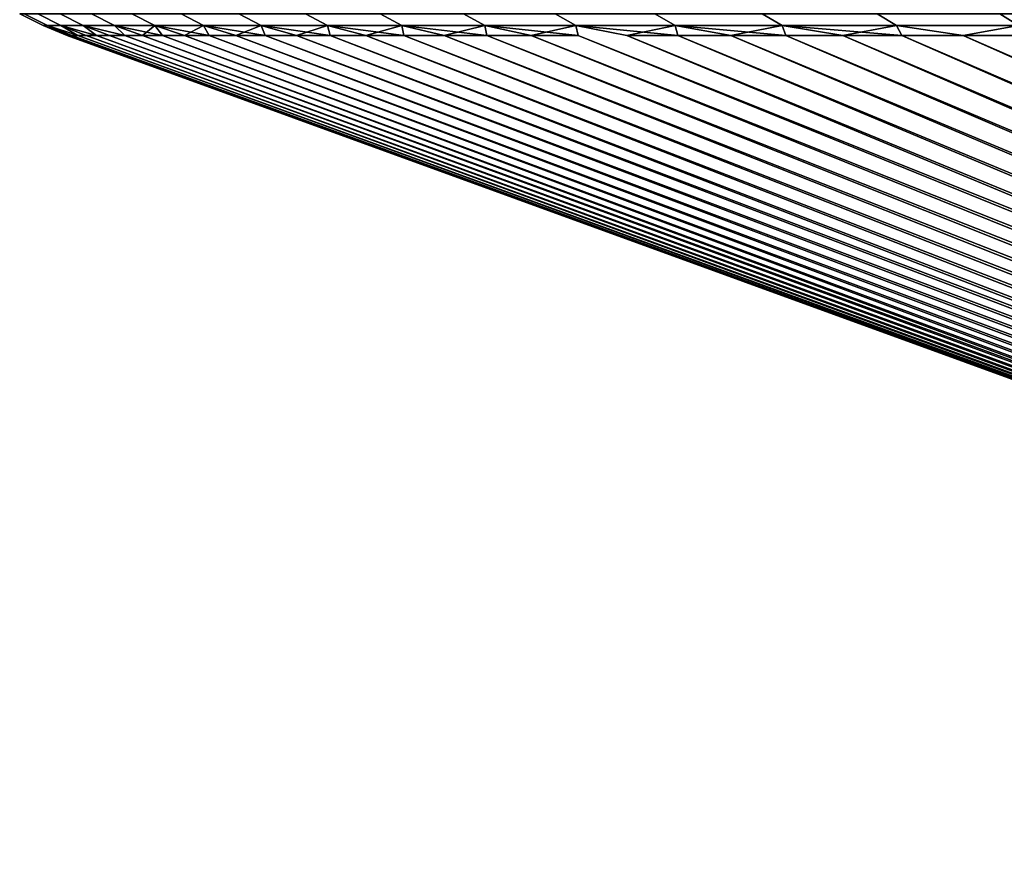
# Model space of a CAD drawing. Header units: metres. Extents: x -109 to 109, y -342 to 66.
# Tile 231 of 256: x 45.67 to 51.74, y 57.57 to 62.7. Entities that reach past the tile are written whole.
import ezdxf

# ---------------------------------------------------------------- set-up
doc = ezdxf.new("R2010")
doc.units = ezdxf.units.M
doc.layers.add('solid_K_24_62_16_000B91', color=7, linetype='CONTINUOUS')

msp = doc.modelspace()

# ---------------------------------------------------------------- linework, layer by layer
at = {"layer": 'solid_K_24_62_16_000B91'}
for points in [[(45.665127, 62.739212), (45.692909, 62.739212, -1.308669), (45.836525, 62.666206, -1.302568), (45.808872, 62.666206)], [(45.692909, 62.739212, 1.308669), (45.665127, 62.739212), (45.808872, 62.666206), (45.836525, 62.666206, 1.302568)], [(45.692909, 62.739212, -1.308669), (45.776207, 62.739212, -2.61498), (45.919437, 62.666206, -2.602789), (45.836525, 62.666206, -1.302568)], [(45.776207, 62.739212, 2.61498), (45.692909, 62.739212, 1.308669), (45.836525, 62.666206, 1.302568), (45.919437, 62.666206, 2.602789)], [(45.776207, 62.739212, -2.61498), (45.914875, 62.739212, -3.916579), (46.057457, 62.666206, -3.89832), (45.919437, 62.666206, -2.602789)], [(45.914875, 62.739212, 3.916579), (45.776207, 62.739212, 2.61498), (45.919437, 62.666206, 2.602789), (46.057457, 62.666206, 3.89832)], [(45.914875, 62.739212, -3.916579), (46.108658, 62.739212, -5.211119), (46.250336, 62.666206, -5.186826), (46.057457, 62.666206, -3.89832)], [(46.108658, 62.739212, 5.211119), (45.914875, 62.739212, 3.916579), (46.057457, 62.666206, 3.89832), (46.250336, 62.666206, 5.186826)], [(46.108658, 62.739212, -5.211119), (46.357208, 62.739212, -6.496269), (46.497726, 62.666206, -6.465984), (46.250336, 62.666206, -5.186826)], [(46.357208, 62.739212, 6.496269), (46.108658, 62.739212, 5.211119), (46.250336, 62.666206, 5.186826), (46.497726, 62.666206, 6.465984)], [(46.357208, 62.739212, -6.496269), (46.660076, 62.739212, -7.769712), (46.799187, 62.666206, -7.733491), (46.497726, 62.666206, -6.465984)], [(46.660076, 62.739212, 7.769712), (46.357208, 62.739212, 6.496269), (46.497726, 62.666206, 6.465984), (46.799187, 62.666206, 7.733491)], [(46.660076, 62.739212, -7.769712), (47.01672, 62.739212, -9.029154), (47.154163, 62.666206, -8.987061), (46.799187, 62.666206, -7.733491)], [(47.01672, 62.739212, 9.029154), (46.660076, 62.739212, 7.769712), (46.799187, 62.666206, 7.733491), (47.154163, 62.666206, 8.987061)], [(47.01672, 62.739212, -9.029154), (47.426491, 62.739212, -10.272324), (47.562027, 62.666206, -10.224436), (47.154163, 62.666206, -8.987061)], [(47.426491, 62.739212, 10.272324), (47.01672, 62.739212, 9.029154), (47.154163, 62.666206, 8.987061), (47.562027, 62.666206, 10.224436)], [(47.426491, 62.739212, -10.272324), (47.888657, 62.739212, -11.496983), (48.022041, 62.666206, -11.443386), (47.562027, 62.666206, -10.224436)], [(47.888657, 62.739212, 11.496983), (47.426491, 62.739212, 10.272324), (47.562027, 62.666206, 10.224436), (48.022041, 62.666206, 11.443386)], [(47.888657, 62.739212, -11.496983), (48.402382, 62.739212, -12.700924), (48.533371, 62.666206, -12.641714), (48.022041, 62.666206, -11.443386)], [(48.402382, 62.739212, 12.700924), (47.888657, 62.739212, 11.496983), (48.022041, 62.666206, 11.443386), (48.533371, 62.666206, 12.641714)], [(48.402382, 62.739212, -12.700924), (48.966743, 62.739212, -13.881976), (49.0951, 62.666206, -13.817261), (48.533371, 62.666206, -12.641714)], [(48.966743, 62.739212, 13.881976), (48.402382, 62.739212, 12.700924), (48.533371, 62.666206, 12.641714), (49.0951, 62.666206, 13.817261)], [(48.966743, 62.739212, -13.881976), (49.580719, 62.739212, -15.038013), (49.706211, 62.666206, -14.967908), (49.0951, 62.666206, -13.817261)], [(49.580719, 62.739212, 15.038013), (48.966743, 62.739212, 13.881976), (49.0951, 62.666206, 13.817261), (49.706211, 62.666206, 14.967908)], [(49.580719, 62.739212, -15.038013), (50.243206, 62.739212, -16.16695), (50.365612, 62.666206, -16.091581), (49.706211, 62.666206, -14.967908)], [(50.243206, 62.739212, 16.16695), (49.580719, 62.739212, 15.038013), (49.706211, 62.666206, 14.967908), (50.365612, 62.666206, 16.091581)], [(50.243206, 62.739212, -16.16695), (50.953007, 62.739212, -17.266752), (51.072105, 62.666206, -17.186258), (50.365612, 62.666206, -16.091581)], [(50.953007, 62.739212, 17.266752), (50.243206, 62.739212, 16.16695), (50.365612, 62.666206, 16.091581), (51.072105, 62.666206, 17.186258)], [(50.953007, 62.739212, -17.266752), (51.708851, 62.739212, -18.33544), (51.824421, 62.666206, -18.249962), (51.072105, 62.666206, -17.186258)], [(51.708851, 62.739212, 18.33544), (50.953007, 62.739212, 17.266752), (51.072105, 62.666206, 17.186258), (51.824421, 62.666206, 18.249962)], [(51.708851, 62.739212, -18.33544), (52.509365, 62.739212, -19.371084), (52.621204, 62.666206, -19.280781), (51.824421, 62.666206, -18.249962)], [(52.509365, 62.739212, 19.371084), (51.708851, 62.739212, 18.33544), (51.824421, 62.666206, 18.249962), (52.621204, 62.666206, 19.280781)], [(45.808872, 62.666206), (45.836525, 62.666206, -1.302568), (45.965149, 62.605068, -0.666267), (45.957882, 62.605068, 0.000009)], [(45.808872, 62.666206), (45.957882, 62.605068, 0.000009), (45.965149, 62.605068, 0.666285)], [(45.836525, 62.666206, 1.302568), (45.808872, 62.666206), (45.965149, 62.605068, 0.666285)], [(45.836525, 62.666206, -1.302568), (45.919437, 62.666206, -2.602789), (46.023273, 62.605068, -1.997549), (45.98695, 62.605068, -1.332225)], [(45.836525, 62.666206, -1.302568), (45.98695, 62.605068, -1.332225), (45.965149, 62.605068, -0.666267)], [(45.836525, 62.666206, 1.302568), (45.965149, 62.605068, 0.666285), (45.986954, 62.605068, 1.332243)], [(45.836525, 62.666206, 1.302568), (45.986954, 62.605068, 1.332243), (46.023277, 62.605068, 1.997566)], [(45.919437, 62.666206, 2.602789), (45.836525, 62.666206, 1.302568), (46.023277, 62.605068, 1.997566)], [(45.919437, 62.666206, -2.602789), (46.057457, 62.666206, -3.89832), (46.139416, 62.605068, -3.325024), (46.074104, 62.605068, -2.66192)], [(45.919437, 62.666206, -2.602789), (46.074104, 62.605068, -2.66192), (46.023273, 62.605068, -1.997549)], [(45.919437, 62.666206, 2.602789), (46.023277, 62.605068, 1.997566), (46.074104, 62.605068, 2.661937)], [(45.919437, 62.666206, 2.602789), (46.074104, 62.605068, 2.661937), (46.139416, 62.605068, 3.325041)], [(46.057457, 62.666206, 3.89832), (45.919437, 62.666206, 2.602789), (46.139416, 62.605068, 3.325041)], [(46.057457, 62.666206, -3.89832), (46.250336, 62.666206, -5.186826), (46.313347, 62.605068, -4.646167), (46.219173, 62.605068, -3.986544)], [(46.057457, 62.666206, -3.89832), (46.219173, 62.605068, -3.986544), (46.139416, 62.605068, -3.325024)], [(46.057457, 62.666206, 3.89832), (46.139416, 62.605068, 3.325041), (46.219177, 62.605068, 3.986561)], [(46.057457, 62.666206, 3.89832), (46.219177, 62.605068, 3.986561), (46.313347, 62.605068, 4.646184)], [(46.250336, 62.666206, 5.186826), (46.057457, 62.666206, 3.89832), (46.313347, 62.605068, 4.646184)], [(46.250336, 62.666206, -5.186826), (46.421886, 62.605068, -5.303579), (46.313347, 62.605068, -4.646167)], [(46.250336, 62.666206, -5.186826), (46.497726, 62.666206, -6.465984), (46.421886, 62.605068, -5.303579)], [(46.250336, 62.666206, 5.186826), (46.313347, 62.605068, 4.646184), (46.421886, 62.605068, 5.303596)], [(46.250336, 62.666206, 5.186826), (46.421886, 62.605068, 5.303596), (46.544743, 62.605068, 5.958485)], [(46.497726, 62.666206, 6.465984), (46.250336, 62.666206, 5.186826), (46.544743, 62.605068, 5.958485)], [(46.497726, 62.666206, -6.465984), (46.544739, 62.605068, -5.958467), (46.421886, 62.605068, -5.303579)], [(46.497726, 62.666206, -6.465984), (46.68185, 62.605068, -6.610521), (46.544739, 62.605068, -5.958467)], [(46.497726, 62.666206, -6.465984), (46.799187, 62.666206, -7.733491), (46.68185, 62.605068, -6.610521)], [(46.497726, 62.666206, 6.465984), (46.544743, 62.605068, 5.958485), (46.681854, 62.605068, 6.610538)], [(46.497726, 62.666206, 6.465984), (46.681854, 62.605068, 6.610538), (46.83316, 62.605068, 7.259446)], [(46.799187, 62.666206, 7.733491), (46.497726, 62.666206, 6.465984), (46.83316, 62.605068, 7.259446)], [(46.799187, 62.666206, -7.733491), (46.833157, 62.605068, -7.259429), (46.68185, 62.605068, -6.610521)], [(46.799187, 62.666206, -7.733491), (46.998581, 62.605068, -7.904883), (46.833157, 62.605068, -7.259429)], [(46.799187, 62.666206, -7.733491), (47.154163, 62.666206, -8.987061), (46.998581, 62.605068, -7.904883)], [(46.799187, 62.666206, 7.733491), (46.83316, 62.605068, 7.259446), (46.998585, 62.605068, 7.9049)], [(46.799187, 62.666206, 7.733491), (46.998585, 62.605068, 7.9049), (47.178051, 62.605068, 8.546592)], [(47.154163, 62.666206, 8.987061), (46.799187, 62.666206, 7.733491), (47.178051, 62.605068, 8.546592)], [(47.154163, 62.666206, -8.987061), (47.178047, 62.605068, -8.546576), (46.998581, 62.605068, -7.904883)], [(47.154163, 62.666206, -8.987061), (47.371468, 62.605068, -9.184199), (47.178047, 62.605068, -8.546576)], [(47.154163, 62.666206, -8.987061), (47.562027, 62.666206, -10.224436), (47.371468, 62.605068, -9.184199)], [(47.154163, 62.666206, 8.987061), (47.178051, 62.605068, 8.546592), (47.371471, 62.605068, 9.184216)], [(47.154163, 62.666206, 8.987061), (47.371471, 62.605068, 9.184216), (47.578758, 62.605068, 9.817468)], [(47.562027, 62.666206, 10.224436), (47.154163, 62.666206, 8.987061), (47.578758, 62.605068, 9.817468)], [(47.562027, 62.666206, -10.224436), (47.578751, 62.605068, -9.817451), (47.371468, 62.605068, -9.184199)], [(47.562027, 62.666206, -10.224436), (47.799801, 62.605068, -10.44603), (47.578751, 62.605068, -9.817451)], [(47.562027, 62.666206, -10.224436), (48.022041, 62.666206, -11.443386), (47.799801, 62.605068, -10.44603)], [(47.562027, 62.666206, 10.224436), (47.578758, 62.605068, 9.817468), (47.799809, 62.605068, 10.446046)], [(47.562027, 62.666206, 10.224436), (47.799809, 62.605068, 10.446046), (48.034515, 62.605068, 11.069652)], [(48.022041, 62.666206, 11.443386), (47.562027, 62.666206, 10.224436), (48.034515, 62.605068, 11.069652)], [(48.022041, 62.666206, -11.443386), (48.034512, 62.605068, -11.069635), (47.799801, 62.605068, -10.44603)], [(48.022041, 62.666206, -11.443386), (48.282768, 62.605068, -11.687972), (48.034512, 62.605068, -11.069635)], [(48.022041, 62.666206, -11.443386), (48.533371, 62.666206, -12.641714), (48.282768, 62.605068, -11.687972)], [(48.022041, 62.666206, 11.443386), (48.034515, 62.605068, 11.069652), (48.282772, 62.605068, 11.687988)], [(48.022041, 62.666206, 11.443386), (48.282772, 62.605068, 11.687988), (48.54446, 62.605068, 12.300762)], [(48.533371, 62.666206, 12.641714), (48.022041, 62.666206, 11.443386), (48.54446, 62.605068, 12.300762)], [(48.533371, 62.666206, -12.641714), (48.544453, 62.605068, -12.300746), (48.282768, 62.605068, -11.687972)], [(48.533371, 62.666206, -12.641714), (48.819443, 62.605068, -12.907664), (48.544453, 62.605068, -12.300746)], [(48.533371, 62.666206, -12.641714), (49.0951, 62.666206, -13.817261), (48.819443, 62.605068, -12.907664)], [(48.533371, 62.666206, 12.641714), (48.54446, 62.605068, 12.300762), (48.81945, 62.605068, 12.907681)], [(48.533371, 62.666206, 12.641714), (48.81945, 62.605068, 12.907681), (49.10762, 62.605068, 13.508456)], [(49.0951, 62.666206, 13.817261), (48.533371, 62.666206, 12.641714), (49.10762, 62.605068, 13.508456)], [(49.0951, 62.666206, -13.817261), (49.107609, 62.605068, -13.508441), (48.819443, 62.605068, -12.907664)], [(49.0951, 62.666206, 13.817261), (49.10762, 62.605068, 13.508456), (61.693096, 57.568859, 7.734401), (49.408821, 62.605068, 14.102803)], [(49.0951, 62.666206, -13.817261), (49.408813, 62.605068, -14.102788), (61.501915, 57.568859, -7.356816), (49.107609, 62.605068, -13.508441)], [(49.0951, 62.666206, -13.817261), (49.706211, 62.666206, -14.967908), (49.408813, 62.605068, -14.102788)], [(49.0951, 62.666206, 13.817261), (49.408821, 62.605068, 14.102803), (49.722919, 62.605068, 14.69044)], [(49.706211, 62.666206, 14.967908), (49.0951, 62.666206, 13.817261), (49.722919, 62.605068, 14.69044)], [(49.706211, 62.666206, -14.967908), (49.722912, 62.605068, -14.690424), (49.408813, 62.605068, -14.102788)], [(49.706211, 62.666206, -14.967908), (50.049755, 62.605068, -15.27107), (49.722912, 62.605068, -14.690424)], [(49.706211, 62.666206, -14.967908), (50.365612, 62.666206, -16.091581), (50.049755, 62.605068, -15.27107)], [(49.706211, 62.666206, 14.967908), (49.722919, 62.605068, 14.69044), (50.049767, 62.605068, 15.271085)], [(49.706211, 62.666206, 14.967908), (50.049767, 62.605068, 15.271085), (50.389198, 62.605068, 15.844461)], [(50.365612, 62.666206, 16.091581), (49.706211, 62.666206, 14.967908), (50.389198, 62.605068, 15.844461)], [(50.365612, 62.666206, -16.091581), (50.389187, 62.605068, -15.844446), (50.049755, 62.605068, -15.27107)], [(50.365612, 62.666206, -16.091581), (50.741047, 62.605068, -16.410282), (50.389187, 62.605068, -15.844446)], [(50.365612, 62.666206, -16.091581), (51.072105, 62.666206, -17.186258), (50.741047, 62.605068, -16.410282)], [(50.365612, 62.666206, 16.091581), (50.389198, 62.605068, 15.844461), (50.741058, 62.605068, 16.410297)], [(50.365612, 62.666206, 16.091581), (50.741058, 62.605068, 16.410297), (51.105179, 62.605068, 16.968323)], [(51.072105, 62.666206, 17.186258), (50.365612, 62.666206, 16.091581), (51.105179, 62.605068, 16.968323)], [(51.072105, 62.666206, -17.186258), (51.105167, 62.605068, -16.968307), (50.741047, 62.605068, -16.410282)], [(51.072105, 62.666206, -17.186258), (51.481373, 62.605068, -17.518257), (51.105167, 62.605068, -16.968307)], [(51.072105, 62.666206, -17.186258), (51.824421, 62.666206, -18.249962), (51.481373, 62.605068, -17.518257)], [(51.072105, 62.666206, 17.186258), (51.105179, 62.605068, 16.968323), (51.481384, 62.605068, 17.51827)], [(51.824421, 62.666206, 18.249962), (51.072105, 62.666206, 17.186258), (51.481384, 62.605068, 17.51827), (51.869499, 62.605068, 18.059881)], [(51.824421, 62.666206, -18.249962), (51.869488, 62.605068, -18.059868), (51.481373, 62.605068, -17.518257)], [(45.965149, 62.605068, -0.666267), (59.79475, 57.568859, 0.000004), (59.800114, 57.568859, 0.423189), (45.957882, 62.605068, 0.000009)], [(45.965149, 62.605068, 0.666285), (45.957882, 62.605068, 0.000009), (59.800114, 57.568859, 0.423189)], [(45.965149, 62.605068, 0.666285), (59.800114, 57.568859, 0.423189), (59.816193, 57.568859, 0.846101), (45.986954, 62.605068, 1.332243)], [(45.98695, 62.605068, -1.332225), (59.800114, 57.568859, -0.42318), (59.79475, 57.568859, 0.000004), (45.965149, 62.605068, -0.666267)], [(46.023273, 62.605068, -1.997549), (59.816193, 57.568859, -0.846094), (59.800114, 57.568859, -0.42318), (45.98695, 62.605068, -1.332225)], [(45.986954, 62.605068, 1.332243), (59.816193, 57.568859, 0.846101), (59.842979, 57.568859, 1.268471), (46.023277, 62.605068, 1.997566)], [(46.074104, 62.605068, -2.66192), (59.842979, 57.568859, -1.268464), (59.816193, 57.568859, -0.846094), (46.023273, 62.605068, -1.997549)], [(46.023277, 62.605068, 1.997566), (59.842979, 57.568859, 1.268471), (59.880459, 57.568859, 1.690027), (46.074104, 62.605068, 2.661937)], [(46.074104, 62.605068, 2.661937), (59.880459, 57.568859, 1.690027), (59.928604, 57.568859, 2.110499), (46.139416, 62.605068, 3.325041)], [(46.139416, 62.605068, -3.325024), (59.880459, 57.568859, -1.69002), (59.842979, 57.568859, -1.268464), (46.074104, 62.605068, -2.66192)], [(46.139416, 62.605068, 3.325041), (59.928604, 57.568859, 2.110499), (59.987389, 57.568859, 2.529616), (46.219177, 62.605068, 3.986561)], [(46.219173, 62.605068, -3.986544), (59.928604, 57.568859, -2.110491), (59.880459, 57.568859, -1.69002), (46.139416, 62.605068, -3.325024)], [(46.313347, 62.605068, -4.646167), (59.987385, 57.568859, -2.529607), (59.928604, 57.568859, -2.110491), (46.219173, 62.605068, -3.986544)], [(46.219177, 62.605068, 3.986561), (59.987389, 57.568859, 2.529616), (60.056767, 57.568859, 2.947109), (46.313347, 62.605068, 4.646184)], [(46.421886, 62.605068, 5.303596), (46.313347, 62.605068, 4.646184), (60.056767, 57.568859, 2.947109)], [(46.313347, 62.605068, -4.646167), (46.421886, 62.605068, -5.303579), (59.987385, 57.568859, -2.529607)], [(46.421886, 62.605068, 5.303596), (60.056767, 57.568859, 2.947109), (60.136703, 57.568859, 3.36271), (46.544743, 62.605068, 5.958485)], [(46.544739, 62.605068, -5.958467), (60.056767, 57.568859, -2.9471), (59.987385, 57.568859, -2.529607), (46.421886, 62.605068, -5.303579)], [(46.68185, 62.605068, -6.610521), (60.1367, 57.568859, -3.362702), (60.056767, 57.568859, -2.9471), (46.544739, 62.605068, -5.958467)], [(46.544743, 62.605068, 5.958485), (60.136703, 57.568859, 3.36271), (60.227139, 57.568859, 3.776152), (46.681854, 62.605068, 6.610538)], [(46.833157, 62.605068, -7.259429), (60.227139, 57.568859, -3.776145), (60.1367, 57.568859, -3.362702), (46.68185, 62.605068, -6.610521)], [(46.681854, 62.605068, 6.610538), (60.227139, 57.568859, 3.776152), (60.328022, 57.568859, 4.187172), (46.83316, 62.605068, 7.259446)], [(46.998581, 62.605068, -7.904883), (60.328018, 57.568859, -4.187164), (60.227139, 57.568859, -3.776145), (46.833157, 62.605068, -7.259429)], [(46.83316, 62.605068, 7.259446), (60.328022, 57.568859, 4.187172), (60.439281, 57.568859, 4.595504), (46.998585, 62.605068, 7.9049)], [(47.178047, 62.605068, -8.546576), (60.439278, 57.568859, -4.595497), (60.328018, 57.568859, -4.187164), (46.998581, 62.605068, -7.904883)], [(46.998585, 62.605068, 7.9049), (60.439281, 57.568859, 4.595504), (60.560852, 57.568859, 5.000887), (47.178051, 62.605068, 8.546592)], [(47.371468, 62.605068, -9.184199), (60.560848, 57.568859, -5.000879), (60.439278, 57.568859, -4.595497), (47.178047, 62.605068, -8.546576)], [(47.178051, 62.605068, 8.546592), (60.560852, 57.568859, 5.000887), (60.69265, 57.568859, 5.40306), (47.371471, 62.605068, 9.184216)], [(47.371468, 62.605068, -9.184199), (47.578751, 62.605068, -9.817451), (60.560848, 57.568859, -5.000879)], [(47.578758, 62.605068, 9.817468), (47.371471, 62.605068, 9.184216), (60.69265, 57.568859, 5.40306)], [(47.799801, 62.605068, -10.44603), (60.69265, 57.568859, -5.403051), (60.560848, 57.568859, -5.000879), (47.578751, 62.605068, -9.817451)], [(47.578758, 62.605068, 9.817468), (60.69265, 57.568859, 5.40306), (60.834595, 57.568859, 5.801764), (47.799809, 62.605068, 10.446046)], [(48.034512, 62.605068, -11.069635), (60.834595, 57.568859, -5.801756), (60.69265, 57.568859, -5.403051), (47.799801, 62.605068, -10.44603)], [(47.799809, 62.605068, 10.446046), (60.834595, 57.568859, 5.801764), (60.986595, 57.568859, 6.196744), (48.034515, 62.605068, 11.069652)], [(48.282768, 62.605068, -11.687972), (60.986595, 57.568859, -6.196737), (60.834595, 57.568859, -5.801756), (48.034512, 62.605068, -11.069635)], [(48.034515, 62.605068, 11.069652), (60.986595, 57.568859, 6.196744), (61.148552, 57.568859, 6.587748), (48.282772, 62.605068, 11.687988)], [(48.544453, 62.605068, -12.300746), (61.148552, 57.568859, -6.587741), (60.986595, 57.568859, -6.196737), (48.282768, 62.605068, -11.687972)], [(48.282772, 62.605068, 11.687988), (61.148552, 57.568859, 6.587748), (61.320362, 57.568859, 6.974524), (48.54446, 62.605068, 12.300762)], [(48.819443, 62.605068, -12.907664), (61.320362, 57.568859, -6.974517), (61.148552, 57.568859, -6.587741), (48.544453, 62.605068, -12.300746)], [(48.54446, 62.605068, 12.300762), (61.320362, 57.568859, 6.974524), (61.501919, 57.568859, 7.356823), (48.81945, 62.605068, 12.907681)], [(49.107609, 62.605068, -13.508441), (61.501915, 57.568859, -7.356816), (61.320362, 57.568859, -6.974517), (48.819443, 62.605068, -12.907664)], [(48.81945, 62.605068, 12.907681), (61.501919, 57.568859, 7.356823), (61.693096, 57.568859, 7.734401), (49.10762, 62.605068, 13.508456)], [(49.722912, 62.605068, -14.690424), (61.693092, 57.568859, -7.734393), (61.501915, 57.568859, -7.356816), (49.408813, 62.605068, -14.102788)], [(49.408821, 62.605068, 14.102803), (61.693096, 57.568859, 7.734401), (61.89378, 57.568859, 8.107014), (49.722919, 62.605068, 14.69044)], [(50.049755, 62.605068, -15.27107), (61.893776, 57.568859, -8.107006), (61.693092, 57.568859, -7.734393), (49.722912, 62.605068, -14.690424)], [(49.722919, 62.605068, 14.69044), (61.89378, 57.568859, 8.107014), (62.103836, 57.568859, 8.474422), (50.049767, 62.605068, 15.271085)], [(50.389187, 62.605068, -15.844446), (62.103832, 57.568859, -8.474415), (61.893776, 57.568859, -8.107006), (50.049755, 62.605068, -15.27107)], [(50.049767, 62.605068, 15.271085), (62.103836, 57.568859, 8.474422), (62.323135, 57.568859, 8.836391), (50.389198, 62.605068, 15.844461)], [(50.741047, 62.605068, -16.410282), (62.323132, 57.568859, -8.836386), (62.103832, 57.568859, -8.474415), (50.389187, 62.605068, -15.844446)], [(50.389198, 62.605068, 15.844461), (62.323135, 57.568859, 8.836391), (62.551533, 57.568859, 9.192691), (50.741058, 62.605068, 16.410297)], [(51.105167, 62.605068, -16.968307), (62.551529, 57.568859, -9.192684), (62.323132, 57.568859, -8.836386), (50.741047, 62.605068, -16.410282)], [(50.741058, 62.605068, 16.410297), (62.551533, 57.568859, 9.192691), (62.788883, 57.568859, 9.54309), (51.105179, 62.605068, 16.968323)], [(51.481373, 62.605068, -17.518257), (62.788876, 57.568859, -9.543083), (62.551529, 57.568859, -9.192684), (51.105167, 62.605068, -16.968307)], [(51.105179, 62.605068, 16.968323), (62.788883, 57.568859, 9.54309), (63.03503, 57.568859, 9.887364), (51.481384, 62.605068, 17.51827)], [(51.481373, 62.605068, -17.518257), (51.869488, 62.605068, -18.059868), (62.788876, 57.568859, -9.543083)], [(51.869499, 62.605068, 18.059881), (51.481384, 62.605068, 17.51827), (63.03503, 57.568859, 9.887364)]]:
    msp.add_3dface(points, dxfattribs=at)

doc.saveas('drawing.dxf')
